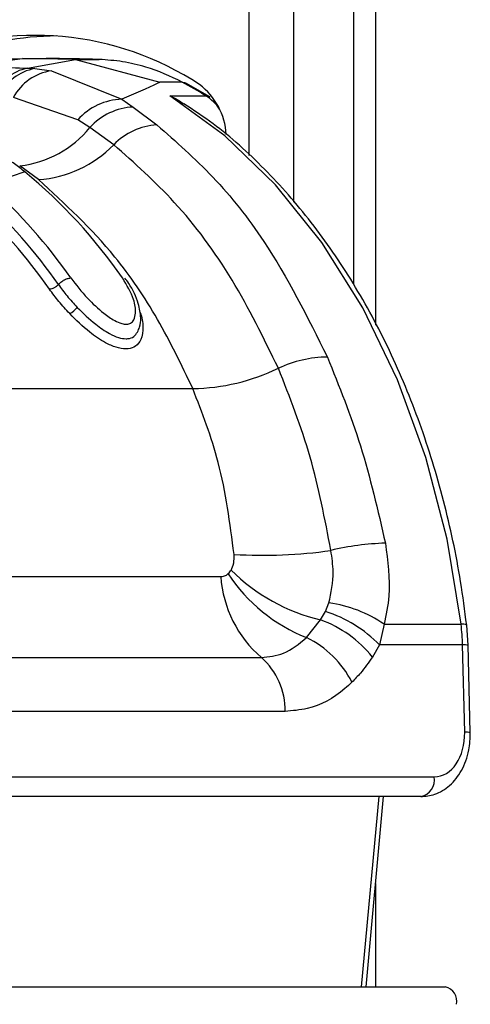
# Model space of a CAD drawing. Header units: millimetres. Extents: x 20 to 23339, y 40 to 19992.
# Tile 29 of 154: x 6686 to 6714, y 5854 to 5916. Entities that reach past the tile are written whole.
import ezdxf

# ---------------------------------------------------------------- set-up
doc = ezdxf.new("R2010")
doc.units = ezdxf.units.MM
doc.header["$LTSCALE"] = 2

msp = doc.modelspace()

# ---------------------------------------------------------------- linework, layer by layer
at = {"color": 8, "linetype": 'Continuous', "lineweight": 25}
for p, q in [((6700.184, 5907.269), (6700.184, 6410.022)), ((6702.975, 6410.022), (6702.975, 5904.336)), ((6708.138, 6410.022), (6708.138, 5896.619)), ((6707.247, 5855.022), (6708.35, 5866.981)), ((6708.138, 5861.525), (6708.138, 5855.022))]:
    msp.add_line(p, q, dxfattribs=at)
at = {"color": 7, "linetype": 'Continuous', "lineweight": 25}
for p, q in [((6706.754, 6410.022), (6706.754, 5899.184)), ((6681.813, 5912.856), (6685.944, 5913.367)), ((6682.607, 5913.313), (6685.944, 5913.367)), ((6689.28, 5913.313), (6685.944, 5913.367)), ((6685.944, 5913.367), (6687.419, 5913.367)), ((6686.25, 5912.76), (6689.28, 5913.313)), ((6689.28, 5913.313), (6694.566, 5911.88)), ((6689.28, 5913.313), (6690.756, 5913.313)), ((6686.25, 5912.76), (6686.705, 5912.734)), ((6686.705, 5912.734), (6687.753, 5912.599)), ((6687.753, 5912.599), (6692.189, 5910.819)), ((6695.98, 5911.88), (6694.566, 5911.88)), ((6697.706, 5910.96), (6696.202, 5911.826)), ((6689.409, 5909.515), (6685.37, 5910.932)), ((6692.189, 5910.819), (6692.901, 5910.323)), ((6695.2, 5911.026), (6697.463, 5911.026)), ((6692.901, 5910.323), (6694.389, 5909.2)), ((6690.173, 5909.041), (6689.409, 5909.515)), ((6691.674, 5907.955), (6690.173, 5909.041)), ((6686.937, 5905.765), (6685.775, 5906.629)), ((6686.095, 5906.241), (6683.753, 5905.468)), ((6686.095, 5906.241), (6685.946, 5906.359)), ((6657.399, 5892.624), (6696.644, 5892.624)), ((6672.128, 5880.806), (6698.401, 5880.806)), ((6704.675, 5878.085), (6704.98, 5878.611)), ((6704.98, 5878.611), (6705.203, 5879.156)), ((6703.792, 5876.976), (6704.675, 5878.085)), ((6708.669, 5877.813), (6708.38, 5876.51)), ((6708.669, 5877.813), (6713.508, 5877.813)), ((6713.952, 5876.498), (6713.862, 5877.756)), ((6708.38, 5876.51), (6707.93, 5875.754)), ((6713.6, 5876.51), (6708.38, 5876.51)), ((6713.736, 5871.023), (6713.6, 5876.51)), ((6714.088, 5871.011), (6713.952, 5876.498)), ((6674.681, 5875.726), (6700.954, 5875.726)), ((6702.446, 5872.339), (6676.173, 5872.339)), ((6676.841, 5868.223), (6711.825, 5868.223)), ((6710.977, 5866.981), (6675.993, 5866.981)), ((6707.538, 5855.022), (6708.641, 5866.981)), ((6674.048, 5855.022), (6712.515, 5855.022))]:
    msp.add_line(p, q, dxfattribs=at)
at = {"color": 7, "linetype": 'Continuous', "lineweight": 25, "flags": 128}
for points in [[(6695.98, 5911.88), (6696.113, 5911.862), (6696.202, 5911.826)], [(6713.508, 5877.813), (6712.631, 5883.154), (6711.295, 5888.301), (6709.518, 5893.174), (6707.328, 5897.699), (6704.76, 5901.806), (6701.852, 5905.432), (6698.649, 5908.521), (6695.2, 5911.026)]]:
    msp.add_lwpolyline(points, dxfattribs=at)
at = {"color": 8, "linetype": 'Continuous', "lineweight": 25, "flags": 128}
msp.add_lwpolyline([(6697.463, 5911.026), (6697.595, 5911.008), (6697.706, 5910.96)], dxfattribs=at)
at = {"color": 7, "linetype": 'Continuous', "lineweight": 25}
for centre, radius, start, end in [((6686.75, 5896.072), 18.755, 56.61827, 112.91532), ((6688.184, 5896.179), 18.61, 90.2986, 110.87112), ((6686.813, 5909.893), 2.922, 101.10353, 156.8104), ((6687.242, 5909.747), 3.035, 100.19188, 155.14838), ((6688.222, 5909.393), 3.241, 98.30751, 151.64574), ((6683.249, 5888.068), 27.002, 58.23657, 61.86764), ((6694.526, 5908.361), 4.223, 3.24696, 52.96852), ((6692.329, 5906.904), 3.917, 92.05026, 138.19751), ((6693.099, 5906.358), 3.97, 92.86357, 137.48085), ((6685.042, 5913.181), 6.593, 276.37923, 321.1019), ((6694.646, 5905.055), 4.153, 93.55273, 135.70906), ((6686.47, 5912.993), 7.243, 273.6931, 315.92592), ((6665.035, 5880.709), 33.097, 34.75625, 50.48384), ((6661.214, 5880.238), 33.832, 34.8627, 47.92475), ((6660.776, 5880.059), 33.418, 34.8711, 47.70251), ((6660.5, 5879.961), 33.075, 34.8711, 47.70251), ((6688.084, 5898.815), 1.692, 299.02683, 320.07188), ((6705.192, 5887.176), 7.434, 90.68895, 115.24926), ((6696.409, 5905.582), 12.96, 271.03673, 295.65778), ((6709.102, 5867.09), 15.82, 91.27461, 103.81388), ((6701.049, 5912.479), 30.33, 266.57032, 278.10456), ((6707.514, 5889.801), 12.056, 225.37981, 256.37719), ((6705.748, 5881.316), 7.365, 183.97562, 229.38867), ((6707.703, 5886.83), 10.602, 213.45179, 248.35282), ((6702.614, 5870.978), 7.991, 43.81596, 72.78037), ((6704.123, 5871.224), 8.006, 55.4016, 82.24915), ((6702.173, 5871.152), 7.37, 38.6379, 70.16009), ((6699.578, 5876.166), 14.027, 1.40693, 6.7446), ((6701.016, 5871.288), 6.329, 27.15457, 63.98408), ((6698.061, 5872.429), 4.385, 358.81343, 48.73005), ((6710.755, 5868.043), 1.085, 281.81036, 9.5356), ((6712.315, 5854.12), 0.924, 347.88572, 77.5198)]:
    msp.add_arc(centre, radius, start, end, dxfattribs=at)
at = {"color": 8, "linetype": 'Continuous', "lineweight": 25}
for centre, radius, start, end in [((6695.812, 5908.449), 3.06, 34.65237, 57.35717), ((6713.607, 5877.301), 0.522, 60.73058, 100.97464), ((6713.703, 5874.395), 2.118, 83.23973, 92.76736), ((6713.838, 5868.906), 2.12, 83.24422, 92.76485)]:
    msp.add_arc(centre, radius, start, end, dxfattribs=at)
at = {"color": 7, "linetype": 'Continuous', "lineweight": 25}
msp.add_ellipse((6711.756, 5871.023), major_axis=(-0.138, 2.798), ratio=0.706247, start_param=3.106771, end_param=4.677567, dxfattribs=at)
for points, knots in [([(6690.756, 5913.313), (6690.205, 5913.329), (6689.374, 5913.352), (6688.262, 5913.365), (6687.7, 5913.367), (6687.419, 5913.367)], [0, 0, 0, 0, 0.495025, 0.747513, 1, 1, 1, 1]), ([(6695.98, 5911.88), (6695.98, 5911.88), (6695.236, 5912.278), (6693.993, 5912.789), (6692.234, 5913.211), (6691.248, 5913.279), (6690.756, 5913.313)], [0, 0, 0, 0, 0.000016, 0.44666, 0.723309, 1, 1, 1, 1]), ([(6681.813, 5912.856), (6682.615, 5912.852), (6684.095, 5912.843), (6685.573, 5912.786), (6686.25, 5912.76)], [0, 0, 0, 0, 0.5415168, 1, 1, 1, 1]), ([(6694.566, 5911.88), (6694.529, 5911.862), (6693.802, 5911.515), (6692.974, 5911.158), (6692.189, 5910.819)], [0, 0, 0, 0, 0.0503496, 1, 1, 1, 1]), ([(6695.2, 5911.026), (6695.206, 5911.024), (6695.515, 5910.902), (6695.795, 5910.71), (6696.069, 5910.522)], [0, 0, 0, 0, 0.018235, 1, 1, 1, 1]), ([(6713.862, 5877.756), (6713.741, 5878.672), (6713.39, 5881.321), (6712.471, 5885.605), (6710.976, 5890.479), (6709.068, 5895.07), (6706.78, 5899.311), (6704.143, 5903.146), (6701.187, 5906.495), (6698.47, 5908.952), (6696.698, 5910.122), (6696.076, 5910.533)], [0, 0, 0, 0, 0.065369, 0.189197, 0.313117, 0.437082, 0.561088, 0.685113, 0.809103, 0.932979, 1, 1, 1, 1]), ([(6694.389, 5909.2), (6695.584, 5908.148), (6697.997, 5906.024), (6701.765, 5901.295), (6703.848, 5897.123), (6705.103, 5894.61)], [0, 0, 0, 0, 0.280639, 0.566729, 1, 1, 1, 1]), ([(6685.946, 5906.359), (6685.913, 5906.385), (6684.995, 5907.096), (6683.069, 5908.238), (6681.054, 5908.543), (6680.048, 5908.696)], [0, 0, 0, 0, 0.018267, 0.509409, 1, 1, 1, 1]), ([(6702.021, 5893.9), (6701.096, 5895.797), (6699.22, 5899.644), (6695.689, 5904.387), (6692.972, 5906.802), (6691.674, 5907.955)], [0, 0, 0, 0, 0.336897, 0.683326, 1, 1, 1, 1]), ([(6696.644, 5892.624), (6695.933, 5894.103), (6694.497, 5897.088), (6691.345, 5901.726), (6688.598, 5904.243), (6686.937, 5905.765)], [0, 0, 0, 0, 0.2793463, 0.564006, 1, 1, 1, 1]), ([(6688.194, 5899.165), (6688.228, 5899.202), (6688.322, 5899.3), (6688.519, 5899.44), (6688.764, 5899.554), (6688.904, 5899.569), (6688.974, 5899.577)], [0, 0, 0, 0, 0.161092, 0.440728, 0.720364, 1, 1, 1, 1]), ([(6688.194, 5899.165), (6688.37, 5898.925), (6688.722, 5898.446), (6689.161, 5897.968), (6689.381, 5897.729)], [0, 0, 0, 0, 0.500117, 1, 1, 1, 1]), ([(6688.974, 5899.577), (6689.305, 5899.149), (6689.894, 5898.385), (6690.889, 5897.46), (6691.645, 5896.932), (6692.148, 5896.704), (6692.5, 5896.651), (6692.772, 5896.73), (6692.978, 5896.967), (6693.085, 5897.462), (6692.95, 5898.361), (6692.497, 5899.123), (6692.227, 5899.577)], [0, 0, 0, 0, 0.181496, 0.323762, 0.408831, 0.462283, 0.504169, 0.545965, 0.600528, 0.677267, 0.807828, 1, 1, 1, 1]), ([(6693.162, 5896.18), (6693.214, 5896.282), (6693.357, 5896.564), (6693.395, 5897.172), (6693.23, 5898.087), (6692.831, 5898.957), (6692.454, 5899.465), (6692.372, 5899.575)], [0, 0, 0, 0, 0.0940545, 0.2598375, 0.5223347, 0.8960831, 1, 1, 1, 1]), ([(6688.905, 5897.336), (6688.67, 5897.592), (6688.2, 5898.103), (6687.824, 5898.615), (6687.636, 5898.872)], [0, 0, 0, 0, 0.500182, 1, 1, 1, 1]), ([(6689.381, 5897.729), (6689.754, 5897.362), (6690.38, 5896.745), (6691.297, 5896.115), (6691.96, 5895.818), (6692.341, 5895.751), (6692.671, 5895.769), (6692.965, 5895.867), (6693.093, 5896.076), (6693.158, 5896.181)], [0, 0, 0, 0, 0.291237, 0.489432, 0.611355, 0.727822, 0.757058, 0.878406, 1, 1, 1, 1]), ([(6705.103, 5894.61), (6705.84, 5892.778), (6707.33, 5889.075), (6708.273, 5884.977), (6708.75, 5882.906)], [0, 0, 0, 0, 0.494606, 1, 1, 1, 1]), ([(6705.325, 5882.452), (6704.945, 5884.437), (6704.174, 5888.46), (6702.745, 5892.071), (6702.021, 5893.9)], [0, 0, 0, 0, 0.493295, 1, 1, 1, 1]), ([(6699.235, 5882.203), (6698.978, 5884.169), (6698.499, 5887.842), (6697.233, 5891.106), (6696.644, 5892.624)], [0, 0, 0, 0, 0.5349, 1, 1, 1, 1]), ([(6708.75, 5882.906), (6708.899, 5881.786), (6709.133, 5880.026), (6708.792, 5878.404), (6708.669, 5877.813)], [0, 0, 0, 0, 0.636154, 1, 1, 1, 1]), ([(6705.203, 5879.156), (6705.337, 5879.799), (6705.558, 5880.86), (6705.391, 5882.003), (6705.325, 5882.452)], [0, 0, 0, 0, 0.606712, 1, 1, 1, 1]), ([(6699.046, 5881.221), (6699.063, 5881.249), (6699.158, 5881.412), (6699.252, 5881.743), (6699.24, 5882.066), (6699.235, 5882.203)], [0, 0, 0, 0, 0.109504, 0.621551, 1, 1, 1, 1]), ([(6698.857, 5880.986), (6698.863, 5880.991), (6698.933, 5881.058), (6698.992, 5881.142), (6699.046, 5881.221)], [0, 0, 0, 0, 0.07521, 1, 1, 1, 1]), ([(6698.401, 5880.806), (6698.46, 5880.811), (6698.606, 5880.822), (6698.758, 5880.898), (6698.842, 5880.972), (6698.857, 5880.986)], [0, 0, 0, 0, 0.361865, 0.882526, 1, 1, 1, 1]), ([(6700.954, 5875.726), (6701.425, 5875.773), (6702.446, 5875.875), (6703.321, 5876.59), (6703.792, 5876.976)], [0, 0, 0, 0, 0.461514, 1, 1, 1, 1]), ([(6707.93, 5875.754), (6707.688, 5875.407), (6707.289, 5874.834), (6706.829, 5874.362), (6706.648, 5874.176)], [0, 0, 0, 0, 0.606999, 1, 1, 1, 1]), ([(6706.648, 5874.176), (6706.498, 5874.037), (6705.65, 5873.251), (6704.225, 5872.479), (6702.911, 5872.375), (6702.446, 5872.339)], [0, 0, 0, 0, 0.121493, 0.688487, 1, 1, 1, 1]), ([(6710.977, 5866.981), (6711.273, 5867.011), (6711.93, 5867.078), (6712.847, 5867.651), (6713.601, 5868.608), (6714.04, 5869.792), (6714.073, 5870.64), (6714.088, 5871.011)], [0, 0, 0, 0, 0.165531, 0.368211, 0.581504, 0.816938, 1, 1, 1, 1])]:
    msp.add_open_spline(points, degree=3, knots=knots, dxfattribs=at)
msp.add_open_spline([(6688.194, 5899.165), (6688.154, 5899.125), (6688.075, 5899.045), (6687.924, 5898.95), (6687.769, 5898.884), (6687.681, 5898.876), (6687.636, 5898.872)], degree=3, dxfattribs=at)
at = {"color": 8, "linetype": 'Continuous', "lineweight": 25}
msp.add_open_spline([(6693.306, 5897.438), (6693.309, 5897.431), (6693.479, 5897.107), (6693.524, 5896.487), (6693.46, 5895.735), (6693.097, 5895.27), (6692.714, 5895.132), (6692.298, 5895.11), (6691.828, 5895.191), (6691.041, 5895.541), (6690.005, 5896.249), (6689.31, 5896.936), (6688.905, 5897.336)], degree=3, knots=[0, 0, 0, 0, 0.00313, 0.147219, 0.29236, 0.396462, 0.485579, 0.507363, 0.593614, 0.680418, 0.813552, 1, 1, 1, 1], dxfattribs=at)

doc.saveas('drawing.dxf')
